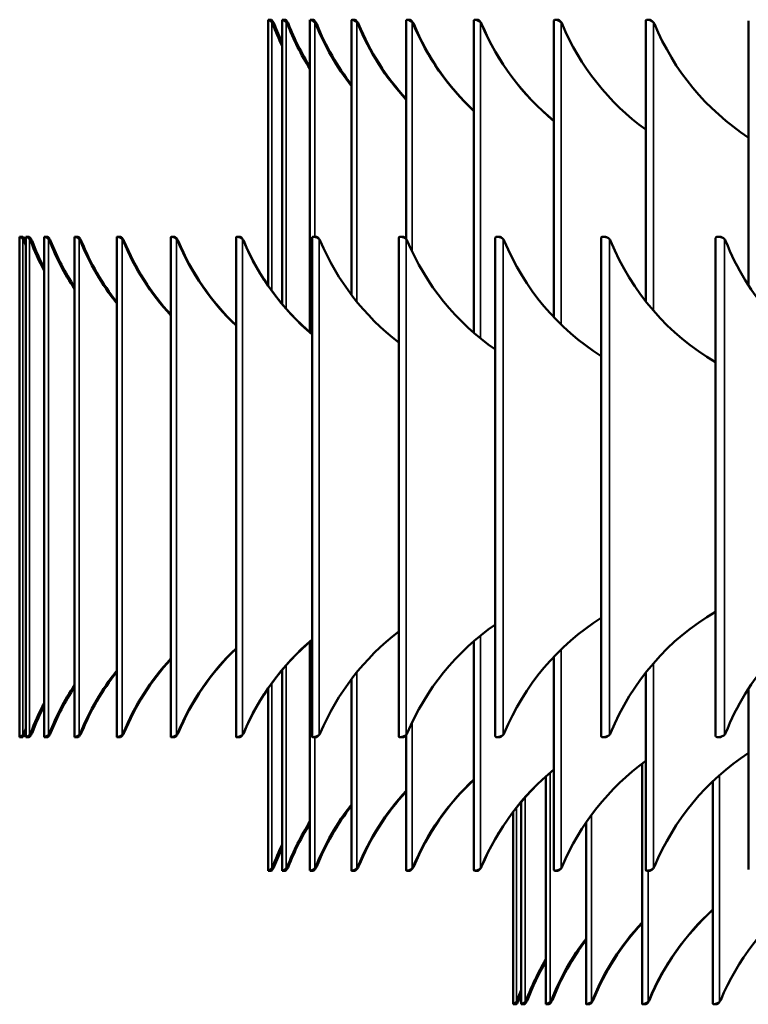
# Model space of a CAD drawing. Header units: millimetres. Extents: x 158 to 1353, y 392 to 3696.
# Tile 28 of 35: x 158 to 376, y 2236 to 2531. Entities that reach past the tile are written whole.
import ezdxf

# ---------------------------------------------------------------- set-up
doc = ezdxf.new("R2010")
doc.units = ezdxf.units.MM
doc.layers.add('Visible (ISO)', color=7, linetype='Continuous', lineweight=50)
doc.layers.add('Visible Narrow (ISO)', color=7, linetype='Continuous', lineweight=35)

msp = doc.modelspace()

# ---------------------------------------------------------------- linework, layer by layer
at = {"layer": 'Visible (ISO)'}
for p, q in [((232.11, 2530.82), (233.11, 2530.82)), ((232.11, 2530.82), (232.11, 2451.19)), ((233.19, 2530.14), (233.45, 2530.14)), ((233.45, 2530.14), (233.65, 2530.14)), ((236.3, 2530.81), (236.3, 2445.66)), ((236.32, 2530.82), (237.31, 2530.82)), ((237.55, 2530.14), (237.76, 2530.14)), ((237.76, 2530.14), (237.92, 2530.14)), ((244.66, 2530.8), (244.66, 2437.14)), ((244.71, 2530.82), (245.68, 2530.82)), ((246.07, 2530.14), (246.23, 2530.14)), ((246.23, 2530.14), (246.36, 2530.14)), ((257.11, 2530.77), (257.11, 2448.38)), ((257.21, 2530.82), (258.16, 2530.82)), ((258.69, 2530.14), (258.81, 2530.14)), ((258.81, 2530.14), (258.9, 2530.14)), ((273.55, 2530.74), (273.55, 2465.1)), ((273.71, 2530.82), (274.63, 2530.82)), ((275.31, 2530.14), (275.38, 2530.14)), ((275.38, 2530.14), (275.43, 2530.14)), ((293.85, 2530.69), (293.85, 2436.97)), ((294.09, 2530.82), (294.97, 2530.82)), ((295.79, 2530.14), (295.81, 2530.14)), ((295.81, 2530.14), (295.82, 2530.14)), ((317.85, 2530.64), (317.85, 2441.65)), ((318.19, 2530.82), (319.02, 2530.82)), ((345.36, 2530.57), (345.36, 2446.47)), ((345.8, 2530.82), (346.58, 2530.82)), ((376.15, 2530.49), (376.15, 2451.35)), ((157.58, 2465.82), (158.58, 2465.82)), ((157.58, 2465.82), (157.58, 2315.82)), ((158.58, 2465.13), (158.86, 2465.13)), ((158.86, 2465.13), (159.08, 2465.13)), ((159.42, 2465.82), (159.42, 2315.82)), ((159.43, 2465.82), (160.42, 2465.82)), ((160.56, 2465.13), (160.8, 2465.13)), ((160.8, 2465.13), (160.99, 2465.13)), ((164.92, 2465.81), (164.92, 2315.83)), ((164.94, 2465.82), (165.93, 2465.82)), ((166.2, 2465.13), (166.4, 2465.13)), ((166.4, 2465.13), (166.56, 2465.13)), ((174.04, 2465.79), (174.04, 2315.85)), ((174.09, 2465.82), (175.07, 2465.82)), ((175.47, 2465.13), (175.63, 2465.13)), ((175.63, 2465.13), (175.75, 2465.13)), ((186.73, 2465.77), (186.73, 2315.87)), ((186.83, 2465.82), (187.78, 2465.82)), ((188.31, 2465.13), (188.43, 2465.13)), ((188.43, 2465.13), (188.52, 2465.13)), ((202.91, 2465.74), (202.91, 2315.9)), ((203.07, 2465.82), (203.99, 2465.82)), ((204.65, 2465.13), (204.73, 2465.13)), ((204.73, 2465.13), (204.78, 2465.13)), ((222.49, 2465.7), (222.49, 2315.94)), ((222.71, 2465.82), (223.6, 2465.82)), ((224.39, 2465.13), (224.41, 2465.13)), ((224.41, 2465.13), (224.44, 2465.13)), ((245.34, 2465.66), (245.34, 2315.98)), ((245.63, 2465.82), (246.48, 2465.82)), ((271.31, 2465.6), (271.31, 2316.04)), ((271.7, 2465.82), (272.51, 2465.82)), ((300.26, 2465.54), (300.26, 2316.1)), ((300.74, 2465.82), (301.5, 2465.82)), ((332, 2465.47), (332, 2316.17)), ((332.59, 2465.82), (333.29, 2465.82)), ((366.34, 2465.38), (366.34, 2316.25)), ((367.04, 2465.82), (367.69, 2465.82)), ((244.66, 2344.5), (244.66, 2275.85)), ((293.85, 2344.67), (293.85, 2275.95)), ((317.85, 2339.98), (317.85, 2276.01)), ((236.3, 2335.97), (236.3, 2275.83)), ((345.36, 2335.17), (345.36, 2276.07)), ((257.11, 2333.26), (257.11, 2275.87)), ((232.11, 2330.45), (232.11, 2275.82)), ((376.15, 2330.29), (376.15, 2276.15)), ((158.86, 2316.51), (158.58, 2316.51)), ((159.08, 2316.51), (158.86, 2316.51)), ((160.8, 2316.51), (160.56, 2316.51)), ((160.99, 2316.51), (160.8, 2316.51)), ((166.4, 2316.51), (166.2, 2316.51)), ((166.56, 2316.51), (166.4, 2316.51)), ((175.63, 2316.51), (175.47, 2316.51)), ((175.75, 2316.51), (175.63, 2316.51)), ((188.43, 2316.51), (188.31, 2316.51)), ((188.52, 2316.51), (188.43, 2316.51)), ((204.73, 2316.51), (204.65, 2316.51)), ((204.78, 2316.51), (204.73, 2316.51)), ((224.41, 2316.51), (224.39, 2316.51)), ((224.44, 2316.51), (224.41, 2316.51)), ((273.55, 2316.54), (273.55, 2275.91)), ((158.58, 2315.82), (157.58, 2315.82)), ((160.42, 2315.82), (159.43, 2315.82)), ((165.93, 2315.82), (164.94, 2315.82)), ((175.07, 2315.82), (174.09, 2315.82)), ((187.78, 2315.82), (186.83, 2315.82)), ((203.99, 2315.82), (203.07, 2315.82)), ((223.6, 2315.82), (222.71, 2315.82)), ((246.48, 2315.82), (245.63, 2315.82)), ((272.51, 2315.82), (271.7, 2315.82)), ((301.5, 2315.82), (300.74, 2315.82)), ((333.29, 2315.82), (332.59, 2315.82)), ((367.69, 2315.82), (367.04, 2315.82)), ((344.27, 2307.93), (344.27, 2235.92)), ((315.36, 2303.99), (315.36, 2235.85)), ((365.54, 2302.65), (365.54, 2235.97)), ((308.04, 2296.46), (308.04, 2235.83)), ((305.58, 2293.4), (305.58, 2235.83)), ((327.49, 2290.28), (327.49, 2235.88)), ((233.11, 2275.82), (232.11, 2275.82)), ((233.45, 2276.51), (233.19, 2276.51)), ((233.65, 2276.51), (233.45, 2276.51)), ((237.31, 2275.82), (236.32, 2275.82)), ((237.76, 2276.51), (237.55, 2276.51)), ((237.92, 2276.51), (237.76, 2276.51)), ((245.68, 2275.82), (244.71, 2275.82)), ((246.23, 2276.51), (246.07, 2276.51)), ((246.36, 2276.51), (246.23, 2276.51)), ((258.16, 2275.82), (257.21, 2275.82)), ((258.81, 2276.51), (258.69, 2276.51)), ((258.9, 2276.51), (258.81, 2276.51)), ((274.63, 2275.82), (273.71, 2275.82)), ((275.38, 2276.51), (275.31, 2276.51)), ((275.43, 2276.51), (275.38, 2276.51)), ((294.97, 2275.82), (294.09, 2275.82)), ((295.81, 2276.51), (295.79, 2276.51)), ((295.82, 2276.51), (295.81, 2276.51)), ((319.02, 2275.82), (318.19, 2275.82)), ((346.58, 2275.82), (345.8, 2275.82)), ((306.58, 2235.83), (305.58, 2235.83)), ((306.86, 2236.51), (306.58, 2236.51)), ((307.08, 2236.51), (306.86, 2236.51)), ((309.04, 2235.83), (308.05, 2235.83)), ((309.45, 2236.51), (309.22, 2236.51)), ((309.63, 2236.51), (309.45, 2236.51)), ((316.38, 2235.83), (315.41, 2235.83)), ((316.92, 2236.51), (316.75, 2236.51)), ((317.05, 2236.51), (316.92, 2236.51)), ((328.54, 2235.83), (327.58, 2235.83)), ((329.19, 2236.51), (329.07, 2236.51)), ((329.28, 2236.51), (329.19, 2236.51)), ((345.36, 2235.83), (344.45, 2235.83)), ((346.12, 2236.51), (346.06, 2236.51)), ((346.17, 2236.51), (346.12, 2236.51)), ((366.67, 2235.83), (365.81, 2235.83))]:
    msp.add_line(p, q, dxfattribs=at)
for centre, radius, start, end in [((437.13, 2208.27), 75, 127.9086, 157.4238), ((366.03, 2237.83), 2, 318.9365, 337.4238)]:
    msp.add_arc(centre, radius, start, end, dxfattribs=at)
for centre, major_axis, ratio, start_param, end_param in [((231.85, 2528.82), (0, 2), 0.887586, 5.109446, 5.429082), ((294.88, 2558.6), (0, 75), 0.887586, 1.967854, 2.065978), ((232.31, 2528.82), (0, -2), 0.887586, 1.967854, 2.287489), ((295.34, 2558.6), (0, -75), 0.887586, 5.109446, 5.192807), ((236.15, 2528.82), (0, 2), 0.925304, 5.109446, 5.429082), ((301.86, 2558.6), (0, 75), 0.925304, 1.967854, 2.172839), ((236.53, 2528.82), (0, -2), 0.925304, 1.967854, 2.287489), ((302.23, 2558.6), (0, -75), 0.925304, 5.109446, 5.304714), ((244.63, 2528.82), (0, 2), 0.955573, 5.109446, 5.429082), ((244.92, 2528.82), (0, -2), 0.955573, 1.967854, 2.287489), ((312.48, 2558.6), (0, 75), 0.955573, 1.967854, 2.258561), ((312.78, 2558.6), (0, -75), 0.955573, 5.109446, 5.393649), ((257.22, 2528.82), (0, 2), 0.978148, 5.109446, 5.429082), ((257.43, 2528.82), (0, -2), 0.978148, 1.967854, 2.287489), ((326.68, 2558.6), (0, 75), 0.978148, 1.967854, 2.331784), ((326.88, 2558.6), (0, -75), 0.978148, 5.109446, 5.469258), ((273.81, 2528.82), (0, 2), 0.992847, 5.109446, 5.429082), ((273.93, 2528.82), (0, -2), 0.992847, 1.967854, 2.287489), ((344.32, 2558.6), (0, 75), 0.992847, 1.967854, 2.396987), ((344.44, 2558.6), (0, -75), 0.992847, 5.109446, 5.536397), ((294.29, 2528.82), (0, 2), 0.999552, 5.109446, 5.429082), ((294.32, 2528.82), (0, -2), 0.999552, 1.967854, 2.287489), ((365.26, 2558.6), (0, 75), 0.999552, 1.967854, 2.456922), ((365.29, 2558.6), (0, -75), 0.999552, 5.109446, 5.598), ((318.47, 2528.82), (0, 2), 0.99821, 5.109446, 5.429082), ((389.35, 2558.6), (0, 75), 0.99821, 1.967854, 2.513488), ((346.17, 2528.82), (0, 2), 0.988831, 5.109446, 5.429082), ((416.38, 2558.6), (0, 75), 0.988831, 1.967854, 2.568137), ((157.28, 2463.82), (0, 2), 0.866025, 5.111729, 5.429082), ((218.72, 2493.76), (0, 75), 0.866025, 1.970136, 1.991227), ((157.78, 2463.82), (0, -2), 0.866025, 1.970136, 2.287489), ((219.22, 2493.76), (0, -75), 0.866025, 5.111729, 5.113542), ((159.2, 2463.82), (0, 2), 0.902585, 5.111729, 5.429082), ((223.23, 2493.76), (0, 75), 0.902585, 1.970136, 2.103536), ((159.63, 2463.82), (0, -2), 0.902585, 1.970136, 2.287489), ((223.66, 2493.76), (0, -75), 0.902585, 5.111729, 5.232471), ((164.79, 2463.82), (0, 2), 0.93358, 5.111729, 5.429082), ((231.02, 2493.76), (0, 75), 0.93358, 1.970136, 2.190886), ((165.15, 2463.82), (0, -2), 0.93358, 1.970136, 2.287489), ((231.38, 2493.76), (0, -75), 0.93358, 5.111729, 5.323616), ((174.02, 2463.82), (0, 2), 0.95882, 5.111729, 5.429082), ((174.31, 2463.82), (0, -2), 0.95882, 1.970136, 2.287489), ((242.04, 2493.76), (0, 75), 0.95882, 1.970136, 2.26401), ((242.33, 2493.76), (0, -75), 0.95882, 5.111729, 5.399399), ((186.84, 2463.82), (0, 2), 0.978148, 5.111729, 5.429082), ((187.05, 2463.82), (0, -2), 0.978148, 1.970136, 2.287489), ((256.23, 2493.76), (0, 75), 0.978148, 1.970136, 2.327987), ((256.44, 2493.76), (0, -75), 0.978148, 5.111729, 5.465445), ((203.16, 2463.82), (0, 2), 0.991445, 5.111729, 5.429082), ((203.29, 2463.82), (0, -2), 0.991445, 1.970136, 2.287489), ((273.49, 2493.76), (0, 75), 0.991445, 1.970136, 2.38575), ((273.62, 2493.76), (0, -75), 0.991445, 5.111729, 5.524927), ((222.88, 2463.82), (0, 2), 0.99863, 5.111729, 5.429082), ((222.93, 2463.82), (0, -2), 0.99863, 1.970136, 2.287489), ((293.72, 2493.76), (0, 75), 0.99863, 1.970136, 2.439209), ((293.78, 2493.76), (0, -75), 0.99863, 5.111729, 5.579886), ((245.88, 2463.82), (0, 2), 0.999657, 5.111729, 5.429082), ((316.8, 2493.76), (0, 75), 0.999657, 1.970136, 2.489731), ((272.02, 2463.82), (0, 2), 0.994522, 5.111729, 5.429082), ((342.58, 2493.76), (0, 75), 0.994522, 1.970136, 2.53837), ((301.14, 2463.82), (0, 2), 0.983255, 5.111729, 5.429082), ((370.9, 2493.76), (0, 75), 0.983255, 1.970136, 2.586007), ((333.06, 2463.82), (0, 2), 0.965926, 5.111729, 5.429082), ((401.59, 2493.76), (0, 75), 0.965926, 1.970136, 2.63343), ((367.58, 2463.82), (0, 2), 0.942641, 5.111729, 5.429082), ((434.46, 2493.76), (0, 75), 0.942641, 1.970136, 2.681403), ((434.46, 2287.88), (0, 75), 0.942641, 0.46019, 1.171457), ((401.59, 2287.88), (0, 75), 0.965926, 0.508162, 1.171457), ((342.58, 2287.88), (0, 75), 0.994522, 0.603222, 1.171457), ((370.9, 2287.88), (0, 75), 0.983255, 0.555585, 1.171457), ((316.8, 2287.88), (0, 75), 0.999657, 0.651862, 1.171457), ((293.72, 2287.88), (0, 75), 0.99863, 0.702384, 1.171457), ((293.78, 2287.88), (0, -75), 0.99863, 3.844892, 4.313049), ((273.49, 2287.88), (0, 75), 0.991445, 0.755843, 1.171457), ((273.62, 2287.88), (0, -75), 0.991445, 3.899851, 4.313049), ((256.23, 2287.88), (0, 75), 0.978148, 0.813605, 1.171457), ((256.44, 2287.88), (0, -75), 0.978148, 3.959333, 4.313049), ((242.04, 2287.88), (0, 75), 0.95882, 0.877583, 1.171457), ((242.33, 2287.88), (0, -75), 0.95882, 4.025379, 4.313049), ((231.02, 2287.88), (0, 75), 0.93358, 0.950706, 1.171457), ((231.38, 2287.88), (0, -75), 0.93358, 4.101162, 4.313049), ((223.23, 2287.88), (0, 75), 0.902585, 1.038056, 1.171457), ((223.66, 2287.88), (0, -75), 0.902585, 4.192307, 4.313049), ((157.28, 2317.82), (0, 2), 0.866025, 3.995696, 4.313049), ((218.72, 2287.88), (0, 75), 0.866025, 1.150366, 1.171457), ((157.78, 2317.82), (0, -2), 0.866025, 0.854103, 1.171457), ((219.22, 2287.88), (0, -75), 0.866025, 4.311236, 4.313049), ((159.2, 2317.82), (0, 2), 0.902585, 3.995696, 4.313049), ((159.63, 2317.82), (0, -2), 0.902585, 0.854103, 1.171457), ((164.79, 2317.82), (0, 2), 0.93358, 3.995696, 4.313049), ((165.15, 2317.82), (0, -2), 0.93358, 0.854103, 1.171457), ((174.02, 2317.82), (0, 2), 0.95882, 3.995696, 4.313049), ((174.31, 2317.82), (0, -2), 0.95882, 0.854103, 1.171457), ((186.84, 2317.82), (0, 2), 0.978148, 3.995696, 4.313049), ((187.05, 2317.82), (0, -2), 0.978148, 0.854103, 1.171457), ((203.16, 2317.82), (0, 2), 0.991445, 3.995696, 4.313049), ((203.29, 2317.82), (0, -2), 0.991445, 0.854103, 1.171457), ((222.88, 2317.82), (0, 2), 0.99863, 3.995696, 4.313049), ((222.93, 2317.82), (0, -2), 0.99863, 0.854103, 1.171457), ((245.88, 2317.82), (0, 2), 0.999657, 3.995696, 4.313049), ((272.02, 2317.82), (0, 2), 0.994522, 3.995696, 4.313049), ((301.14, 2317.82), (0, 2), 0.983255, 3.995696, 4.313049), ((333.06, 2317.82), (0, 2), 0.965926, 3.995696, 4.313049), ((367.58, 2317.82), (0, 2), 0.942641, 3.995696, 4.313049), ((416.38, 2248.05), (0, 75), 0.988831, 0.573455, 1.173739), ((389.35, 2248.05), (0, 75), 0.99821, 0.628105, 1.173739), ((365.26, 2248.05), (0, 75), 0.999552, 0.68467, 1.173739), ((365.29, 2248.05), (0, -75), 0.999552, 3.826778, 4.315332), ((344.32, 2248.05), (0, 75), 0.992847, 0.744605, 1.173739), ((344.44, 2248.05), (0, -75), 0.992847, 3.888381, 4.315332), ((326.68, 2248.05), (0, 75), 0.978148, 0.809809, 1.173739), ((326.88, 2248.05), (0, -75), 0.978148, 3.95552, 4.315332), ((312.48, 2248.05), (0, 75), 0.955573, 0.883031, 1.173739), ((312.78, 2248.05), (0, -75), 0.955573, 4.031129, 4.315332), ((301.86, 2248.05), (0, 75), 0.925304, 0.968754, 1.173739), ((302.23, 2248.05), (0, -75), 0.925304, 4.120064, 4.315332), ((294.88, 2248.05), (0, 75), 0.887586, 1.075614, 1.173739), ((295.34, 2248.05), (0, -75), 0.887586, 4.231971, 4.315332), ((231.85, 2277.82), (0, 2), 0.887586, 3.995696, 4.315332), ((232.31, 2277.82), (0, -2), 0.887586, 0.854103, 1.173739), ((236.15, 2277.82), (0, 2), 0.925304, 3.995696, 4.315332), ((236.53, 2277.82), (0, -2), 0.925304, 0.854103, 1.173739), ((244.63, 2277.82), (0, 2), 0.955573, 3.995696, 4.315332), ((244.92, 2277.82), (0, -2), 0.955573, 0.854103, 1.173739), ((257.22, 2277.82), (0, 2), 0.978148, 3.995696, 4.315332), ((257.43, 2277.82), (0, -2), 0.978148, 0.854103, 1.173739), ((273.81, 2277.82), (0, 2), 0.992847, 3.995696, 4.315332), ((273.93, 2277.82), (0, -2), 0.992847, 0.854103, 1.173739), ((294.29, 2277.82), (0, 2), 0.999552, 3.995696, 4.315332), ((294.32, 2277.82), (0, -2), 0.999552, 0.854103, 1.173739), ((318.47, 2277.82), (0, 2), 0.99821, 3.995696, 4.315332), ((346.17, 2277.82), (0, 2), 0.988831, 3.995696, 4.315332), ((415.27, 2208.27), (0, 75), 0.994522, 0.729906, 1.176768), ((415.38, 2208.27), (0, -75), 0.994522, 3.873381, 4.31836), ((397.14, 2208.27), (0, 75), 0.978148, 0.804761, 1.176768), ((397.35, 2208.27), (0, -75), 0.978148, 3.95045, 4.31836), ((382.93, 2208.27), (0, 75), 0.951057, 0.890362, 1.176768), ((383.24, 2208.27), (0, -75), 0.951057, 4.03887, 4.31836), ((372.8, 2208.27), (0, 75), 0.913545, 0.994082, 1.176768), ((373.2, 2208.27), (0, -75), 0.913545, 4.146654, 4.31836), ((366.85, 2208.27), (0, 75), 0.866025, 1.132652, 1.176768), ((305.28, 2237.83), (0, 2), 0.866025, 3.995696, 4.31836), ((305.78, 2237.83), (0, -2), 0.866025, 0.854103, 1.176768), ((367.35, 2208.27), (0, -75), 0.866025, 4.292756, 4.31836), ((307.84, 2237.83), (0, 2), 0.913545, 3.995696, 4.31836), ((308.25, 2237.83), (0, -2), 0.913545, 0.854103, 1.176768), ((315.31, 2237.83), (0, 2), 0.951057, 3.995696, 4.31836), ((315.62, 2237.83), (0, -2), 0.951057, 0.854103, 1.176768), ((327.6, 2237.83), (0, 2), 0.978148, 3.995696, 4.31836), ((327.8, 2237.83), (0, -2), 0.978148, 0.854103, 1.176768), ((344.56, 2237.83), (0, 2), 0.994522, 3.995696, 4.31836), ((344.67, 2237.83), (0, -2), 0.994522, 0.854103, 1.176768)]:
    msp.add_ellipse(centre, major_axis=major_axis, ratio=ratio, start_param=start_param, end_param=end_param, dxfattribs=at)
for points, knots in [([(233.19, 2530.14), (232.83, 2530.47), (232.4, 2530.7), (232.21, 2530.78), (232.14, 2530.81), (232.11, 2530.83), (232.12, 2530.82)], [1.1137503, 1.1137503, 1.1137503, 1.1137503, 1.7689646, 1.7689646, 1.7689646, 2.0001728, 2.0001728, 2.0001728, 2.0001728]), ([(233.11, 2530.82), (233.13, 2530.82), (233.32, 2530.65), (233.52, 2530.35), (233.56, 2530.29), (233.61, 2530.21), (233.65, 2530.14)], [-1.9678537, -1.9678537, -1.9678537, -1.9678537, -1.2684631, -1.2684631, -1.2684631, -1.1137503, -1.1137503, -1.1137503, -1.1137503]), ([(237.55, 2530.14), (237.18, 2530.47), (236.71, 2530.7), (236.47, 2530.78), (236.36, 2530.82), (236.31, 2530.83), (236.31, 2530.81)], [1.1137503, 1.1137503, 1.1137503, 1.1137503, 1.7689646, 1.7689646, 1.7689646, 2.0649467, 2.0649467, 2.0649467, 2.0649467]), ([(237.31, 2530.82), (237.36, 2530.82), (237.58, 2530.65), (237.79, 2530.35), (237.83, 2530.29), (237.88, 2530.21), (237.92, 2530.14)], [-1.9678537, -1.9678537, -1.9678537, -1.9678537, -1.2684631, -1.2684631, -1.2684631, -1.1137503, -1.1137503, -1.1137503, -1.1137503]), ([(246.07, 2530.14), (245.69, 2530.47), (245.19, 2530.7), (244.9, 2530.78), (244.75, 2530.83), (244.67, 2530.83), (244.67, 2530.8)], [1.11375, 1.11375, 1.11375, 1.11375, 1.768965, 1.768965, 1.768965, 2.130133, 2.130133, 2.130133, 2.130133]), ([(245.69, 2530.82), (245.76, 2530.82), (246, 2530.65), (246.22, 2530.35), (246.27, 2530.29), (246.32, 2530.21), (246.36, 2530.14)], [-1.9678537, -1.9678537, -1.9678537, -1.9678537, -1.2684631, -1.2684631, -1.2684631, -1.1137503, -1.1137503, -1.1137503, -1.1137503]), ([(258.69, 2530.14), (258.3, 2530.47), (257.77, 2530.7), (257.44, 2530.78), (257.23, 2530.84), (257.12, 2530.83), (257.11, 2530.77)], [1.11375, 1.11375, 1.11375, 1.11375, 1.768965, 1.768965, 1.768965, 2.196023, 2.196023, 2.196023, 2.196023]), ([(258.16, 2530.82), (258.26, 2530.82), (258.52, 2530.65), (258.75, 2530.35), (258.8, 2530.29), (258.85, 2530.21), (258.9, 2530.14)], [-1.9678537, -1.9678537, -1.9678537, -1.9678537, -1.2684631, -1.2684631, -1.2684631, -1.1137503, -1.1137503, -1.1137503, -1.1137503]), ([(275.31, 2530.14), (274.92, 2530.47), (274.37, 2530.7), (273.99, 2530.78), (273.71, 2530.85), (273.56, 2530.83), (273.55, 2530.74)], [1.11375, 1.11375, 1.11375, 1.11375, 1.768965, 1.768965, 1.768965, 2.262939, 2.262939, 2.262939, 2.262939]), ([(274.63, 2530.82), (274.76, 2530.82), (275.04, 2530.65), (275.28, 2530.35), (275.33, 2530.29), (275.38, 2530.21), (275.43, 2530.14)], [-1.9678537, -1.9678537, -1.9678537, -1.9678537, -1.2684631, -1.2684631, -1.2684631, -1.1137503, -1.1137503, -1.1137503, -1.1137503]), ([(295.79, 2530.14), (295.4, 2530.47), (294.83, 2530.7), (294.42, 2530.78), (294.06, 2530.86), (293.86, 2530.82), (293.85, 2530.69)], [1.11375, 1.11375, 1.11375, 1.11375, 1.768965, 1.768965, 1.768965, 2.331248, 2.331248, 2.331248, 2.331248]), ([(294.97, 2530.82), (295.13, 2530.82), (295.43, 2530.65), (295.67, 2530.35), (295.73, 2530.29), (295.78, 2530.21), (295.82, 2530.14)], [-1.9678537, -1.9678537, -1.9678537, -1.9678537, -1.2684631, -1.2684631, -1.2684631, -1.1137503, -1.1137503, -1.1137503, -1.1137503]), ([(319.97, 2530.14), (319.58, 2530.47), (319, 2530.7), (318.55, 2530.78), (318.12, 2530.87), (317.86, 2530.82), (317.85, 2530.64), (317.85, 2530.64), (317.85, 2530.64), (317.85, 2530.64)], [1.11375, 1.11375, 1.11375, 1.11375, 1.768965, 1.768965, 1.768965, 2.39447, 2.39447, 2.39447, 2.401383, 2.401383, 2.401383, 2.401383]), ([(319.02, 2530.82), (319.2, 2530.82), (319.51, 2530.65), (319.76, 2530.35), (319.79, 2530.31), (319.82, 2530.27), (319.85, 2530.23)], [-1.9678537, -1.9678537, -1.9678537, -1.9678537, -1.2684631, -1.2684631, -1.2684631, -1.1770801, -1.1770801, -1.1770801, -1.1770801]), ([(347.66, 2530.14), (347.26, 2530.47), (346.67, 2530.7), (346.19, 2530.78), (345.73, 2530.87), (345.42, 2530.82), (345.37, 2530.64), (345.36, 2530.62), (345.36, 2530.6), (345.36, 2530.57)], [1.11375, 1.11375, 1.11375, 1.11375, 1.768965, 1.768965, 1.768965, 2.39447, 2.39447, 2.39447, 2.473877, 2.473877, 2.473877, 2.473877]), ([(346.58, 2530.82), (346.78, 2530.82), (347.11, 2530.65), (347.36, 2530.35), (347.36, 2530.35), (347.36, 2530.35), (347.36, 2530.35)], [-1.9678537, -1.9678537, -1.9678537, -1.9678537, -1.2684631, -1.2684631, -1.2684631, -1.2651667, -1.2651667, -1.2651667, -1.2651667]), ([(158.58, 2465.13), (158.24, 2465.46), (157.82, 2465.69), (157.66, 2465.78), (157.61, 2465.81), (157.59, 2465.82), (157.59, 2465.82)], [1.1160326, 1.1160326, 1.1160326, 1.1160326, 1.771247, 1.771247, 1.771247, 1.970136, 1.970136, 1.970136, 1.970136]), ([(158.59, 2465.82), (158.59, 2465.82), (158.76, 2465.65), (158.96, 2465.35), (159, 2465.28), (159.04, 2465.21), (159.08, 2465.13)], [-1.970136, -1.970136, -1.970136, -1.970136, -1.2707455, -1.2707455, -1.2707455, -1.1160326, -1.1160326, -1.1160326, -1.1160326]), ([(160.56, 2465.13), (160.2, 2465.46), (159.75, 2465.69), (159.54, 2465.78), (159.46, 2465.81), (159.43, 2465.82), (159.43, 2465.82)], [1.1160326, 1.1160326, 1.1160326, 1.1160326, 1.771247, 1.771247, 1.771247, 2.0267149, 2.0267149, 2.0267149, 2.0267149]), ([(160.42, 2465.82), (160.45, 2465.82), (160.65, 2465.65), (160.86, 2465.35), (160.9, 2465.28), (160.95, 2465.21), (160.99, 2465.13)], [-1.970136, -1.970136, -1.970136, -1.970136, -1.2707455, -1.2707455, -1.2707455, -1.1160326, -1.1160326, -1.1160326, -1.1160326]), ([(166.2, 2465.13), (165.83, 2465.46), (165.35, 2465.69), (165.1, 2465.78), (164.98, 2465.82), (164.92, 2465.83), (164.92, 2465.81)], [1.1160326, 1.1160326, 1.1160326, 1.1160326, 1.771247, 1.771247, 1.771247, 2.0834759, 2.0834759, 2.0834759, 2.0834759]), ([(165.93, 2465.82), (165.98, 2465.82), (166.2, 2465.65), (166.42, 2465.35), (166.47, 2465.28), (166.51, 2465.21), (166.56, 2465.13)], [-1.970136, -1.970136, -1.970136, -1.970136, -1.2707455, -1.2707455, -1.2707455, -1.1160326, -1.1160326, -1.1160326, -1.1160326]), ([(175.47, 2465.13), (175.09, 2465.46), (174.58, 2465.69), (174.29, 2465.78), (174.13, 2465.83), (174.05, 2465.83), (174.05, 2465.79)], [1.116033, 1.116033, 1.116033, 1.116033, 1.771247, 1.771247, 1.771247, 2.140606, 2.140606, 2.140606, 2.140606]), ([(175.07, 2465.82), (175.15, 2465.82), (175.39, 2465.65), (175.61, 2465.35), (175.66, 2465.28), (175.71, 2465.21), (175.75, 2465.13)], [-1.970136, -1.970136, -1.970136, -1.970136, -1.2707455, -1.2707455, -1.2707455, -1.1160326, -1.1160326, -1.1160326, -1.1160326]), ([(188.31, 2465.13), (187.92, 2465.46), (187.4, 2465.69), (187.07, 2465.78), (186.85, 2465.84), (186.74, 2465.83), (186.74, 2465.77)], [1.116033, 1.116033, 1.116033, 1.116033, 1.771247, 1.771247, 1.771247, 2.198305, 2.198305, 2.198305, 2.198305]), ([(187.78, 2465.82), (187.88, 2465.82), (188.14, 2465.65), (188.38, 2465.35), (188.43, 2465.28), (188.48, 2465.21), (188.52, 2465.13)], [-1.970136, -1.970136, -1.970136, -1.970136, -1.2707455, -1.2707455, -1.2707455, -1.1160326, -1.1160326, -1.1160326, -1.1160326]), ([(204.65, 2465.13), (204.26, 2465.46), (203.71, 2465.69), (203.34, 2465.78), (203.07, 2465.84), (202.92, 2465.83), (202.92, 2465.74)], [1.116033, 1.116033, 1.116033, 1.116033, 1.771247, 1.771247, 1.771247, 2.256789, 2.256789, 2.256789, 2.256789]), ([(203.99, 2465.82), (204.12, 2465.82), (204.4, 2465.65), (204.63, 2465.35), (204.69, 2465.28), (204.74, 2465.21), (204.78, 2465.13)], [-1.970136, -1.970136, -1.970136, -1.970136, -1.2707455, -1.2707455, -1.2707455, -1.1160326, -1.1160326, -1.1160326, -1.1160326]), ([(224.39, 2465.13), (223.99, 2465.46), (223.42, 2465.69), (223.02, 2465.78), (222.68, 2465.85), (222.5, 2465.82), (222.49, 2465.7)], [1.116033, 1.116033, 1.116033, 1.116033, 1.771247, 1.771247, 1.771247, 2.3163, 2.3163, 2.3163, 2.3163]), ([(223.6, 2465.82), (223.75, 2465.82), (224.04, 2465.65), (224.29, 2465.35), (224.34, 2465.28), (224.39, 2465.21), (224.44, 2465.13)], [-1.970136, -1.970136, -1.970136, -1.970136, -1.2707455, -1.2707455, -1.2707455, -1.1160326, -1.1160326, -1.1160326, -1.1160326]), ([(247.39, 2465.13), (246.99, 2465.46), (246.42, 2465.69), (245.98, 2465.78), (245.58, 2465.86), (245.34, 2465.82), (245.34, 2465.66)], [1.116033, 1.116033, 1.116033, 1.116033, 1.771247, 1.771247, 1.771247, 2.377119, 2.377119, 2.377119, 2.377119]), ([(246.48, 2465.82), (246.66, 2465.82), (246.96, 2465.65), (247.21, 2465.35), (247.25, 2465.3), (247.3, 2465.24), (247.34, 2465.17)], [-1.970136, -1.970136, -1.970136, -1.970136, -1.2707455, -1.2707455, -1.2707455, -1.1442736, -1.1442736, -1.1442736, -1.1442736]), ([(273.52, 2465.13), (273.13, 2465.46), (272.54, 2465.69), (272.08, 2465.78), (271.63, 2465.86), (271.35, 2465.81), (271.32, 2465.64), (271.32, 2465.63), (271.31, 2465.62), (271.31, 2465.6)], [1.116033, 1.116033, 1.116033, 1.116033, 1.771247, 1.771247, 1.771247, 2.396752, 2.396752, 2.396752, 2.439579, 2.439579, 2.439579, 2.439579]), ([(272.51, 2465.82), (272.7, 2465.82), (273.02, 2465.65), (273.27, 2465.35), (273.28, 2465.33), (273.3, 2465.31), (273.31, 2465.29)], [-1.970136, -1.970136, -1.970136, -1.970136, -1.2707455, -1.2707455, -1.2707455, -1.2243029, -1.2243029, -1.2243029, -1.2243029]), ([(302.63, 2465.13), (302.24, 2465.46), (301.64, 2465.69), (301.15, 2465.78), (300.68, 2465.86), (300.35, 2465.81), (300.28, 2465.64), (300.27, 2465.61), (300.26, 2465.58), (300.26, 2465.54)], [1.116033, 1.116033, 1.116033, 1.116033, 1.771247, 1.771247, 1.771247, 2.396752, 2.396752, 2.396752, 2.504087, 2.504087, 2.504087, 2.504087]), ([(334.52, 2465.13), (334.13, 2465.46), (333.54, 2465.69), (333.02, 2465.78), (332.53, 2465.86), (332.16, 2465.81), (332.05, 2465.64), (332.02, 2465.59), (332, 2465.53), (332, 2465.47)], [1.116033, 1.116033, 1.116033, 1.116033, 1.771247, 1.771247, 1.771247, 2.396752, 2.396752, 2.396752, 2.571159, 2.571159, 2.571159, 2.571159]), ([(369.01, 2465.13), (368.63, 2465.46), (368.04, 2465.69), (367.5, 2465.78), (366.98, 2465.86), (366.57, 2465.81), (366.42, 2465.64), (366.36, 2465.57), (366.34, 2465.49), (366.34, 2465.38)], [1.116033, 1.116033, 1.116033, 1.116033, 1.771247, 1.771247, 1.771247, 2.396752, 2.396752, 2.396752, 2.641475, 2.641475, 2.641475, 2.641475]), ([(157.59, 2315.82), (157.59, 2315.82), (157.71, 2315.88), (157.91, 2316), (158.1, 2316.12), (158.36, 2316.29), (158.58, 2316.51)], [1.970136, 1.970136, 1.970136, 1.970136, 2.3967521, 2.3967521, 2.3967521, 2.8242394, 2.8242394, 2.8242394, 2.8242394]), ([(159.08, 2316.51), (158.88, 2316.12), (158.63, 2315.87), (158.59, 2315.83), (158.59, 2315.82), (158.58, 2315.82), (158.59, 2315.82)], [-2.8242394, -2.8242394, -2.8242394, -2.8242394, -2.0482359, -2.0482359, -2.0482359, -1.970136, -1.970136, -1.970136, -1.970136]), ([(159.42, 2315.82), (159.43, 2315.81), (159.58, 2315.87), (159.83, 2316), (160.05, 2316.12), (160.32, 2316.29), (160.56, 2316.51)], [1.9135572, 1.9135572, 1.9135572, 1.9135572, 2.3967521, 2.3967521, 2.3967521, 2.8242394, 2.8242394, 2.8242394, 2.8242394]), ([(160.99, 2316.51), (160.78, 2316.12), (160.5, 2315.87), (160.44, 2315.83), (160.43, 2315.82), (160.43, 2315.82), (160.42, 2315.82)], [-2.8242394, -2.8242394, -2.8242394, -2.8242394, -2.0482359, -2.0482359, -2.0482359, -1.970136, -1.970136, -1.970136, -1.970136]), ([(164.92, 2315.83), (164.92, 2315.79), (165.12, 2315.85), (165.43, 2316), (165.67, 2316.12), (165.96, 2316.29), (166.2, 2316.51)], [1.8567962, 1.8567962, 1.8567962, 1.8567962, 2.3967521, 2.3967521, 2.3967521, 2.8242394, 2.8242394, 2.8242394, 2.8242394]), ([(166.56, 2316.51), (166.34, 2316.12), (166.04, 2315.87), (165.95, 2315.83), (165.94, 2315.82), (165.93, 2315.82), (165.93, 2315.82)], [-2.8242394, -2.8242394, -2.8242394, -2.8242394, -2.0482359, -2.0482359, -2.0482359, -1.970136, -1.970136, -1.970136, -1.970136]), ([(174.04, 2315.85), (174.04, 2315.78), (174.29, 2315.83), (174.66, 2316), (174.92, 2316.12), (175.22, 2316.29), (175.47, 2316.51)], [1.799666, 1.799666, 1.799666, 1.799666, 2.396752, 2.396752, 2.396752, 2.824239, 2.824239, 2.824239, 2.824239]), ([(175.75, 2316.51), (175.53, 2316.12), (175.22, 2315.87), (175.1, 2315.83), (175.08, 2315.82), (175.07, 2315.82), (175.07, 2315.82)], [-2.8242394, -2.8242394, -2.8242394, -2.8242394, -2.0482359, -2.0482359, -2.0482359, -1.970136, -1.970136, -1.970136, -1.970136]), ([(186.73, 2315.87), (186.73, 2315.87), (186.73, 2315.86), (186.73, 2315.86), (186.75, 2315.78), (187.06, 2315.83), (187.47, 2316), (187.75, 2316.12), (188.06, 2316.29), (188.31, 2316.51)], [1.741967, 1.741967, 1.741967, 1.741967, 1.771247, 1.771247, 1.771247, 2.396752, 2.396752, 2.396752, 2.824239, 2.824239, 2.824239, 2.824239]), ([(188.52, 2316.51), (188.29, 2316.12), (187.96, 2315.87), (187.82, 2315.83), (187.8, 2315.82), (187.79, 2315.82), (187.78, 2315.82)], [-2.8242394, -2.8242394, -2.8242394, -2.8242394, -2.0482359, -2.0482359, -2.0482359, -1.970136, -1.970136, -1.970136, -1.970136]), ([(202.91, 2315.9), (202.91, 2315.88), (202.92, 2315.87), (202.93, 2315.86), (202.99, 2315.78), (203.34, 2315.83), (203.78, 2316), (204.08, 2316.12), (204.4, 2316.29), (204.65, 2316.51)], [1.683483, 1.683483, 1.683483, 1.683483, 1.771247, 1.771247, 1.771247, 2.396752, 2.396752, 2.396752, 2.824239, 2.824239, 2.824239, 2.824239]), ([(204.78, 2316.51), (204.55, 2316.12), (204.21, 2315.87), (204.04, 2315.83), (204.02, 2315.82), (204, 2315.82), (203.99, 2315.82)], [-2.8242394, -2.8242394, -2.8242394, -2.8242394, -2.0482359, -2.0482359, -2.0482359, -1.970136, -1.970136, -1.970136, -1.970136]), ([(222.49, 2315.94), (222.49, 2315.9), (222.5, 2315.88), (222.53, 2315.86), (222.64, 2315.78), (223.03, 2315.83), (223.49, 2316), (223.8, 2316.12), (224.13, 2316.29), (224.39, 2316.51)], [1.623972, 1.623972, 1.623972, 1.623972, 1.771247, 1.771247, 1.771247, 2.396752, 2.396752, 2.396752, 2.824239, 2.824239, 2.824239, 2.824239]), ([(224.44, 2316.51), (224.2, 2316.12), (223.85, 2315.87), (223.65, 2315.83), (223.63, 2315.82), (223.62, 2315.82), (223.6, 2315.82)], [-2.8242394, -2.8242394, -2.8242394, -2.8242394, -2.0482359, -2.0482359, -2.0482359, -1.970136, -1.970136, -1.970136, -1.970136]), ([(245.34, 2315.98), (245.34, 2315.93), (245.36, 2315.89), (245.41, 2315.86), (245.57, 2315.78), (246, 2315.83), (246.47, 2316), (246.8, 2316.12), (247.13, 2316.29), (247.39, 2316.51)], [1.563153, 1.563153, 1.563153, 1.563153, 1.771247, 1.771247, 1.771247, 2.396752, 2.396752, 2.396752, 2.824239, 2.824239, 2.824239, 2.824239]), ([(247.34, 2316.46), (247.1, 2316.1), (246.76, 2315.86), (246.55, 2315.83), (246.52, 2315.82), (246.5, 2315.82), (246.49, 2315.82)], [-2.7959984, -2.7959984, -2.7959984, -2.7959984, -2.0482359, -2.0482359, -2.0482359, -1.970136, -1.970136, -1.970136, -1.970136]), ([(271.32, 2316.04), (271.32, 2315.95), (271.35, 2315.89), (271.44, 2315.86), (271.64, 2315.78), (272.1, 2315.83), (272.6, 2316), (272.93, 2316.12), (273.27, 2316.29), (273.52, 2316.51)], [1.500693, 1.500693, 1.500693, 1.500693, 1.771247, 1.771247, 1.771247, 2.396752, 2.396752, 2.396752, 2.824239, 2.824239, 2.824239, 2.824239]), ([(300.27, 2316.1), (300.27, 2315.98), (300.32, 2315.9), (300.45, 2315.86), (300.68, 2315.78), (301.19, 2315.83), (301.69, 2316), (302.04, 2316.12), (302.37, 2316.29), (302.63, 2316.51)], [1.436185, 1.436185, 1.436185, 1.436185, 1.771247, 1.771247, 1.771247, 2.396752, 2.396752, 2.396752, 2.824239, 2.824239, 2.824239, 2.824239]), ([(332.01, 2316.17), (332.01, 2316.02), (332.08, 2315.91), (332.26, 2315.86), (332.54, 2315.78), (333.07, 2315.83), (333.58, 2316), (333.94, 2316.12), (334.27, 2316.29), (334.52, 2316.51)], [1.369113, 1.369113, 1.369113, 1.369113, 1.771247, 1.771247, 1.771247, 2.396752, 2.396752, 2.396752, 2.824239, 2.824239, 2.824239, 2.824239]), ([(366.34, 2316.25), (366.35, 2316.06), (366.44, 2315.92), (366.68, 2315.86), (366.99, 2315.78), (367.55, 2315.83), (368.07, 2316), (368.43, 2316.12), (368.76, 2316.29), (369.01, 2316.51)], [1.298797, 1.298797, 1.298797, 1.298797, 1.771247, 1.771247, 1.771247, 2.396752, 2.396752, 2.396752, 2.824239, 2.824239, 2.824239, 2.824239]), ([(273.31, 2316.35), (273.08, 2316.05), (272.78, 2315.86), (272.57, 2315.83), (272.55, 2315.82), (272.53, 2315.82), (272.51, 2315.82)], [-2.7159692, -2.7159692, -2.7159692, -2.7159692, -2.0482359, -2.0482359, -2.0482359, -1.970136, -1.970136, -1.970136, -1.970136]), ([(302.26, 2316.25), (302.04, 2316.01), (301.78, 2315.86), (301.58, 2315.83), (301.55, 2315.82), (301.53, 2315.82), (301.5, 2315.82)], [-2.6414755, -2.6414755, -2.6414755, -2.6414755, -2.0482359, -2.0482359, -2.0482359, -1.970136, -1.970136, -1.970136, -1.970136]), ([(334, 2316.17), (333.8, 2315.97), (333.56, 2315.85), (333.38, 2315.83), (333.35, 2315.82), (333.32, 2315.82), (333.3, 2315.82)], [-2.5711592, -2.5711592, -2.5711592, -2.5711592, -2.0482359, -2.0482359, -2.0482359, -1.970136, -1.970136, -1.970136, -1.970136]), ([(368.33, 2316.1), (368.15, 2315.94), (367.95, 2315.85), (367.77, 2315.83), (367.74, 2315.82), (367.72, 2315.82), (367.69, 2315.82)], [-2.5040866, -2.5040866, -2.5040866, -2.5040866, -2.0482359, -2.0482359, -2.0482359, -1.970136, -1.970136, -1.970136, -1.970136]), ([(232.11, 2275.82), (232.12, 2275.82), (232.26, 2275.88), (232.48, 2276), (232.69, 2276.12), (232.96, 2276.29), (233.19, 2276.51)], [1.9355345, 1.9355345, 1.9355345, 1.9355345, 2.3944697, 2.3944697, 2.3944697, 2.8219571, 2.8219571, 2.8219571, 2.8219571]), ([(233.65, 2276.51), (233.44, 2276.12), (233.18, 2275.87), (233.12, 2275.83), (233.12, 2275.82), (233.11, 2275.82), (233.11, 2275.82)], [-2.8219571, -2.8219571, -2.8219571, -2.8219571, -2.0459536, -2.0459536, -2.0459536, -1.9678537, -1.9678537, -1.9678537, -1.9678537]), ([(236.31, 2275.83), (236.31, 2275.8), (236.5, 2275.86), (236.79, 2276), (237.02, 2276.12), (237.3, 2276.29), (237.55, 2276.51)], [1.8707606, 1.8707606, 1.8707606, 1.8707606, 2.3944697, 2.3944697, 2.3944697, 2.8219571, 2.8219571, 2.8219571, 2.8219571]), ([(237.92, 2276.51), (237.71, 2276.12), (237.42, 2275.87), (237.33, 2275.83), (237.32, 2275.82), (237.32, 2275.82), (237.31, 2275.82)], [-2.8219571, -2.8219571, -2.8219571, -2.8219571, -2.0459536, -2.0459536, -2.0459536, -1.9678537, -1.9678537, -1.9678537, -1.9678537]), ([(244.66, 2275.85), (244.66, 2275.79), (244.91, 2275.84), (245.26, 2276), (245.52, 2276.12), (245.82, 2276.29), (246.07, 2276.51)], [1.805575, 1.805575, 1.805575, 1.805575, 2.39447, 2.39447, 2.39447, 2.821957, 2.821957, 2.821957, 2.821957]), ([(246.36, 2276.51), (246.14, 2276.12), (245.83, 2275.87), (245.71, 2275.83), (245.7, 2275.82), (245.69, 2275.82), (245.69, 2275.82)], [-2.8219571, -2.8219571, -2.8219571, -2.8219571, -2.0459536, -2.0459536, -2.0459536, -1.9678537, -1.9678537, -1.9678537, -1.9678537]), ([(257.11, 2275.87), (257.11, 2275.87), (257.11, 2275.87), (257.11, 2275.86), (257.13, 2275.78), (257.44, 2275.83), (257.85, 2276), (258.13, 2276.12), (258.44, 2276.29), (258.69, 2276.51)], [1.739684, 1.739684, 1.739684, 1.739684, 1.768965, 1.768965, 1.768965, 2.39447, 2.39447, 2.39447, 2.821957, 2.821957, 2.821957, 2.821957]), ([(258.9, 2276.51), (258.67, 2276.12), (258.34, 2275.87), (258.2, 2275.83), (258.18, 2275.82), (258.17, 2275.82), (258.16, 2275.82)], [-2.8219571, -2.8219571, -2.8219571, -2.8219571, -2.0459536, -2.0459536, -2.0459536, -1.9678537, -1.9678537, -1.9678537, -1.9678537]), ([(273.55, 2275.91), (273.55, 2275.89), (273.56, 2275.87), (273.57, 2275.86), (273.64, 2275.78), (274, 2275.83), (274.43, 2276), (274.73, 2276.12), (275.05, 2276.29), (275.31, 2276.51)], [1.672768, 1.672768, 1.672768, 1.672768, 1.768965, 1.768965, 1.768965, 2.39447, 2.39447, 2.39447, 2.821957, 2.821957, 2.821957, 2.821957]), ([(275.43, 2276.51), (275.2, 2276.12), (274.85, 2275.87), (274.68, 2275.83), (274.66, 2275.82), (274.65, 2275.82), (274.63, 2275.82)], [-2.8219571, -2.8219571, -2.8219571, -2.8219571, -2.0459536, -2.0459536, -2.0459536, -1.9678537, -1.9678537, -1.9678537, -1.9678537]), ([(293.86, 2275.95), (293.86, 2275.91), (293.87, 2275.88), (293.9, 2275.86), (294.02, 2275.78), (294.43, 2275.83), (294.89, 2276), (295.21, 2276.12), (295.53, 2276.29), (295.79, 2276.51)], [1.60446, 1.60446, 1.60446, 1.60446, 1.768965, 1.768965, 1.768965, 2.39447, 2.39447, 2.39447, 2.821957, 2.821957, 2.821957, 2.821957]), ([(295.82, 2276.51), (295.59, 2276.12), (295.23, 2275.87), (295.03, 2275.83), (295.01, 2275.82), (294.99, 2275.82), (294.97, 2275.82)], [-2.8219571, -2.8219571, -2.8219571, -2.8219571, -2.0459536, -2.0459536, -2.0459536, -1.9678537, -1.9678537, -1.9678537, -1.9678537]), ([(317.86, 2276.01), (317.86, 2275.94), (317.88, 2275.89), (317.95, 2275.86), (318.12, 2275.78), (318.57, 2275.83), (319.05, 2276), (319.38, 2276.12), (319.71, 2276.29), (319.97, 2276.51)], [1.534325, 1.534325, 1.534325, 1.534325, 1.768965, 1.768965, 1.768965, 2.39447, 2.39447, 2.39447, 2.821957, 2.821957, 2.821957, 2.821957]), ([(319.85, 2276.42), (319.62, 2276.08), (319.29, 2275.87), (319.08, 2275.83), (319.06, 2275.82), (319.04, 2275.82), (319.02, 2275.82)], [-2.7586273, -2.7586273, -2.7586273, -2.7586273, -2.0459536, -2.0459536, -2.0459536, -1.9678537, -1.9678537, -1.9678537, -1.9678537]), ([(345.36, 2276.07), (345.36, 2275.97), (345.41, 2275.9), (345.52, 2275.86), (345.74, 2275.78), (346.22, 2275.83), (346.72, 2276), (347.07, 2276.12), (347.4, 2276.29), (347.66, 2276.51)], [1.46183, 1.46183, 1.46183, 1.46183, 1.768965, 1.768965, 1.768965, 2.39447, 2.39447, 2.39447, 2.821957, 2.821957, 2.821957, 2.821957]), ([(347.36, 2276.3), (347.13, 2276.03), (346.85, 2275.86), (346.65, 2275.83), (346.62, 2275.82), (346.6, 2275.82), (346.58, 2275.82)], [-2.6705407, -2.6705407, -2.6705407, -2.6705407, -2.0459536, -2.0459536, -2.0459536, -1.9678537, -1.9678537, -1.9678537, -1.9678537]), ([(305.59, 2235.83), (305.59, 2235.83), (305.71, 2235.89), (305.91, 2236.01), (306.1, 2236.12), (306.36, 2236.3), (306.58, 2236.51)], [1.964825, 1.964825, 1.964825, 1.964825, 2.391441, 2.391441, 2.391441, 2.8189283, 2.8189283, 2.8189283, 2.8189283]), ([(307.08, 2236.51), (306.88, 2236.12), (306.63, 2235.87), (306.59, 2235.83), (306.59, 2235.83), (306.58, 2235.83), (306.59, 2235.83)], [-2.8189283, -2.8189283, -2.8189283, -2.8189283, -2.0429249, -2.0429249, -2.0429249, -1.964825, -1.964825, -1.964825, -1.964825]), ([(308.04, 2235.83), (308.05, 2235.81), (308.21, 2235.87), (308.48, 2236.01), (308.71, 2236.12), (308.98, 2236.3), (309.22, 2236.51)], [1.8893551, 1.8893551, 1.8893551, 1.8893551, 2.391441, 2.391441, 2.391441, 2.8189283, 2.8189283, 2.8189283, 2.8189283]), ([(309.63, 2236.51), (309.41, 2236.12), (309.13, 2235.87), (309.06, 2235.83), (309.05, 2235.83), (309.05, 2235.83), (309.04, 2235.83)], [-2.8189283, -2.8189283, -2.8189283, -2.8189283, -2.0429249, -2.0429249, -2.0429249, -1.964825, -1.964825, -1.964825, -1.964825]), ([(315.36, 2235.85), (315.37, 2235.79), (315.6, 2235.85), (315.95, 2236.01), (316.2, 2236.12), (316.5, 2236.3), (316.75, 2236.51)], [1.813451, 1.813451, 1.813451, 1.813451, 2.391441, 2.391441, 2.391441, 2.818928, 2.818928, 2.818928, 2.818928]), ([(317.05, 2236.51), (316.83, 2236.12), (316.53, 2235.87), (316.41, 2235.83), (316.4, 2235.83), (316.39, 2235.83), (316.39, 2235.83)], [-2.8189283, -2.8189283, -2.8189283, -2.8189283, -2.0429249, -2.0429249, -2.0429249, -1.964825, -1.964825, -1.964825, -1.964825]), ([(327.49, 2235.88), (327.49, 2235.87), (327.49, 2235.87), (327.49, 2235.87), (327.51, 2235.78), (327.82, 2235.83), (328.23, 2236.01), (328.51, 2236.12), (328.82, 2236.3), (329.07, 2236.51)], [1.736656, 1.736656, 1.736656, 1.736656, 1.765936, 1.765936, 1.765936, 2.391441, 2.391441, 2.391441, 2.818928, 2.818928, 2.818928, 2.818928]), ([(329.28, 2236.51), (329.05, 2236.12), (328.72, 2235.87), (328.57, 2235.83), (328.56, 2235.83), (328.55, 2235.83), (328.54, 2235.83)], [-2.8189283, -2.8189283, -2.8189283, -2.8189283, -2.0429249, -2.0429249, -2.0429249, -1.964825, -1.964825, -1.964825, -1.964825]), ([(344.27, 2235.92), (344.27, 2235.9), (344.28, 2235.88), (344.29, 2235.87), (344.38, 2235.78), (344.74, 2235.83), (345.18, 2236.01), (345.48, 2236.12), (345.8, 2236.3), (346.06, 2236.51)], [1.658462, 1.658462, 1.658462, 1.658462, 1.765936, 1.765936, 1.765936, 2.391441, 2.391441, 2.391441, 2.818928, 2.818928, 2.818928, 2.818928]), ([(346.17, 2236.51), (345.93, 2236.12), (345.59, 2235.87), (345.41, 2235.83), (345.39, 2235.83), (345.37, 2235.83), (345.36, 2235.83)], [-2.8189283, -2.8189283, -2.8189283, -2.8189283, -2.0429249, -2.0429249, -2.0429249, -1.964825, -1.964825, -1.964825, -1.964825]), ([(365.54, 2235.97), (365.54, 2235.93), (365.56, 2235.89), (365.6, 2235.87), (365.74, 2235.78), (366.16, 2235.83), (366.63, 2236.01), (366.95, 2236.12), (367.28, 2236.3), (367.54, 2236.51)], [1.578279, 1.578279, 1.578279, 1.578279, 1.765936, 1.765936, 1.765936, 2.391441, 2.391441, 2.391441, 2.818928, 2.818928, 2.818928, 2.818928]), ([(367.54, 2236.51), (367.3, 2236.12), (366.94, 2235.87), (366.73, 2235.83), (366.71, 2235.83), (366.69, 2235.83), (366.67, 2235.83)], [-2.8189283, -2.8189283, -2.8189283, -2.8189283, -2.0429249, -2.0429249, -2.0429249, -1.964825, -1.964825, -1.964825, -1.964825])]:
    msp.add_open_spline(points, degree=3, knots=knots, dxfattribs=at)
for points in [[(301.5, 2465.82), (301.71, 2465.82), (302.02, 2465.66), (302.26, 2465.38)], [(333.3, 2465.82), (333.49, 2465.82), (333.77, 2465.69), (334, 2465.47)], [(367.69, 2465.82), (367.88, 2465.82), (368.12, 2465.72), (368.34, 2465.54)]]:
    msp.add_open_spline(points, degree=3, dxfattribs=at)
at = {"layer": 'Visible Narrow (ISO)'}
for p, q in [((233.19, 2530.14), (233.19, 2449.67)), ((233.95, 2529.6), (233.49, 2529.6)), ((237.55, 2530.14), (237.55, 2444.21)), ((238.24, 2529.6), (237.86, 2529.6)), ((246.07, 2530.14), (246.07, 2465.82)), ((246.69, 2529.6), (246.39, 2529.6)), ((258.69, 2530.14), (258.69, 2446.36)), ((259.23, 2529.6), (259.02, 2529.6)), ((275.31, 2530.14), (275.31, 2461.35)), ((275.77, 2529.6), (275.65, 2529.6)), ((295.79, 2530.14), (295.79, 2435.34)), ((296.16, 2529.6), (296.13, 2529.6)), ((319.97, 2530.14), (319.97, 2439.51)), ((347.66, 2530.14), (347.66, 2443.68)), ((158.58, 2465.13), (158.58, 2316.51)), ((159.37, 2464.6), (158.87, 2464.6)), ((160.56, 2465.13), (160.56, 2316.51)), ((161.29, 2464.6), (160.86, 2464.6)), ((166.2, 2465.13), (166.2, 2316.51)), ((166.87, 2464.6), (166.51, 2464.6)), ((175.47, 2465.13), (175.47, 2316.51)), ((176.07, 2464.6), (175.79, 2464.6)), ((188.31, 2465.13), (188.31, 2316.51)), ((188.85, 2464.6), (188.64, 2464.6)), ((204.65, 2465.13), (204.65, 2316.51)), ((205.12, 2464.6), (204.98, 2464.6)), ((224.39, 2465.13), (224.39, 2316.51)), ((224.77, 2464.6), (224.72, 2464.6)), ((247.39, 2465.13), (247.39, 2316.51)), ((273.52, 2465.13), (273.52, 2316.51)), ((302.63, 2465.13), (302.63, 2316.51)), ((334.52, 2465.13), (334.52, 2316.51)), ((369.01, 2465.13), (369.01, 2316.51)), ((295.79, 2346.29), (295.79, 2276.51)), ((319.97, 2342.13), (319.97, 2276.51)), ((237.55, 2337.42), (237.55, 2276.51)), ((347.66, 2337.96), (347.66, 2276.51)), ((258.69, 2335.28), (258.69, 2276.51)), ((233.19, 2331.97), (233.19, 2276.51)), ((275.31, 2320.29), (275.31, 2276.51)), ((159.37, 2317.04), (158.87, 2317.04)), ((161.29, 2317.04), (160.86, 2317.04)), ((166.87, 2317.04), (166.51, 2317.04)), ((176.07, 2317.04), (175.79, 2317.04)), ((188.85, 2317.04), (188.64, 2317.04)), ((205.12, 2317.04), (204.98, 2317.04)), ((224.77, 2317.04), (224.72, 2317.04)), ((246.07, 2315.82), (246.07, 2276.51)), ((316.75, 2305.19), (316.75, 2236.51)), ((367.54, 2304.48), (367.54, 2236.51)), ((309.22, 2297.83), (309.22, 2236.51)), ((306.58, 2294.68), (306.58, 2236.51)), ((329.07, 2292.52), (329.07, 2236.51)), ((233.95, 2277.05), (233.49, 2277.05)), ((238.24, 2277.05), (237.86, 2277.05)), ((246.69, 2277.05), (246.39, 2277.05)), ((259.23, 2277.05), (259.02, 2277.05)), ((275.77, 2277.05), (275.65, 2277.05)), ((296.16, 2277.05), (296.13, 2277.05)), ((346.06, 2275.82), (346.06, 2236.51)), ((307.38, 2237.06), (306.88, 2237.06)), ((309.94, 2237.06), (309.53, 2237.06)), ((317.38, 2237.06), (317.07, 2237.06)), ((329.61, 2237.06), (329.4, 2237.06)), ((346.5, 2237.06), (346.4, 2237.06))]:
    msp.add_line(p, q, dxfattribs=at)

doc.saveas('drawing.dxf')
